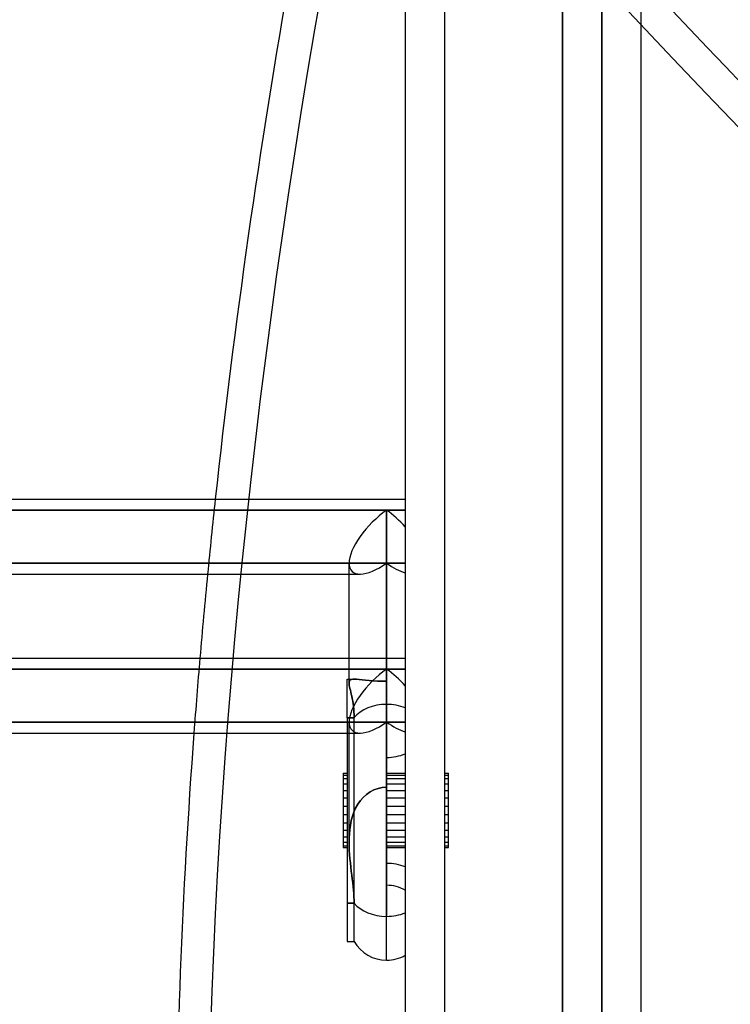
# Model space of a CAD drawing. Header units: millimetres. Extents: x -130 to 54, y -185 to 185.
# Tile 20 of 78: x -10 to 8, y -109 to -84. Entities that reach past the tile are written whole.
import ezdxf

# ---------------------------------------------------------------- set-up
doc = ezdxf.new("R2010")
doc.units = ezdxf.units.MM
doc.layers.add('MAIN-1', color=7, linetype='Continuous')
doc.layers.add('MAIN-2', color=7, linetype='Continuous')

msp = doc.modelspace()

# ---------------------------------------------------------------- linework, layer by layer
at = {"layer": 'MAIN-1'}
for p, q in [((0, 165), (0, -165)), ((6, -165), (6, 165)), ((-11.212, -95.81), (0, -95.81)), ((-0.476, -96.089), (-11.215, -96.089)), ((0, -96.089), (-0.476, -96.089)), ((-0.476, -96.089), (-0.476, -101.028)), ((-1.429, -100.487), (-1.429, -97.436)), ((-37.447, -97.715), (-1.429, -97.715)), ((-11.212, -99.851), (-1.429, -99.851)), ((-1.429, -100.13), (-11.213, -100.13)), ((-1.476, -101.365), (-1.476, -100.388)), ((-1.476, -100.388), (-1.429, -100.388)), ((-1.429, -100.487), (-1.427, -100.516)), ((-1.427, -100.516), (-1.423, -100.548)), ((-1.423, -100.548), (-1.416, -100.584)), ((-1.416, -100.584), (-1.407, -100.624)), ((-1.407, -100.624), (-1.396, -100.668)), ((-1.396, -100.668), (-1.384, -100.716)), ((-1.384, -100.716), (-1.372, -100.767)), ((-1.372, -100.767), (-1.36, -100.822)), ((-1.36, -100.822), (-1.348, -100.88)), ((-1.348, -100.88), (-1.336, -100.942)), ((-1.336, -100.942), (-1.326, -101.006)), ((-1.326, -101.006), (-1.317, -101.073)), ((-1.317, -101.073), (-1.31, -101.143)), ((-1.31, -101.143), (-1.305, -101.215)), ((-0.476, -107.532), (-0.476, -101.028)), ((-1.301, -101.365), (-1.476, -101.365)), ((-1.476, -101.365), (-1.476, -107.056)), ((-1.305, -101.215), (-1.302, -101.289)), ((-1.302, -101.289), (-1.301, -101.365)), ((-1.301, -107.056), (-1.301, -101.365)), ((-37.447, -101.756), (-1.476, -101.756)), ((-1.576, -102.775), (-1.476, -102.775)), ((-1.576, -102.775), (-1.576, -103.048)), ((-0.476, -102.775), (-0.476, -103.134)), ((-1.576, -103.048), (-1.476, -103.048)), ((-1.576, -103.048), (-1.576, -103.829)), ((-1.576, -103.829), (-1.476, -103.829)), ((-1.576, -103.829), (-1.576, -104.528)), ((-1.576, -104.528), (-1.476, -104.528)), ((-1.576, -104.528), (-1.576, -104.621)), ((-1.576, -104.621), (-1.476, -104.621)), ((-1.476, -107.056), (-1.301, -107.056))]:
    msp.add_line(p, q, dxfattribs=at)
for start, end in [(210.0001, 270), (270, 299.9999)]:
    msp.add_arc((-0.476, -106.579), 0.953, start, end, dxfattribs=at)
for centre, major_axis, ratio, start_param, end_param in [((71.799, -50.948), (-51.873, -121.467), 0.475528, -1.229258, -1.000095), ((-0.476, -96.762), (0.88, 0.88), 0.414214, 1.178097, 2.748894), ((-0.476, -96.762), (-0.88, 0.88), 0.414214, -1.701696, -1.178097), ((71.799, -50.948), (-51.873, -121.467), 0.475528, -0.983554, -0.964872), ((-0.476, -101.701), (-0.953, 0), 0.707107, -1.570796, -0.523599), ((-0.476, -101.701), (-0.953, 0), 0.707107, -2.094395, -1.570796), ((71.799, -50.948), (-51.873, -121.467), 0.475528, -0.948084, -0.839056)]:
    msp.add_ellipse(centre, major_axis=major_axis, ratio=ratio, start_param=start_param, end_param=end_param, dxfattribs=at)
at = {"layer": 'MAIN-2'}
for p, q in [((1, 164), (1, -164)), ((4, 0), (4, -127)), ((5, 0), (5, -128)), ((4, -127), (4, 0)), ((5, -128), (5, 0)), ((-11.215, -96.089), (-0.476, -96.089)), ((-0.476, -96.089), (0, -96.089)), ((-0.476, -101.028), (-0.476, -96.089)), ((-0.476, -97.436), (-11.213, -97.436)), ((-11.213, -97.436), (-0.476, -97.436)), ((-1.429, -100.487), (-1.429, -97.436)), ((0, -97.436), (-0.476, -97.436)), ((-0.476, -97.436), (0, -97.436)), ((-0.476, -100.44), (-0.476, -97.436)), ((-0.476, -97.436), (-0.476, -100.44)), ((-1.429, -97.715), (-1.149, -97.715)), ((-1.429, -99.851), (0, -99.851)), ((-11.213, -100.13), (-0.476, -100.13)), ((-0.476, -100.13), (-1.429, -100.13)), ((0, -100.13), (-0.476, -100.13)), ((-0.476, -100.13), (-0.476, -102.775)), ((-0.476, -100.13), (0, -100.13)), ((-0.476, -103.134), (-0.476, -100.13)), ((-1.476, -100.388), (-1.287, -100.388)), ((-1.429, -100.388), (-1.287, -100.388)), ((-1.33, -100.39), (-1.364, -100.396)), ((-1.364, -100.396), (-1.33, -100.39)), ((-1.288, -100.388), (-1.33, -100.39)), ((-1.33, -100.39), (-1.288, -100.388)), ((-1.237, -100.39), (-1.288, -100.388)), ((-1.288, -100.388), (-1.237, -100.39)), ((-1.172, -100.395), (-1.237, -100.39)), ((-1.237, -100.39), (-1.172, -100.395)), ((-1.427, -100.461), (-1.429, -100.487)), ((-1.429, -100.487), (-1.427, -100.461)), ((-1.427, -100.516), (-1.429, -100.487)), ((-1.421, -100.44), (-1.427, -100.461)), ((-1.427, -100.461), (-1.421, -100.44)), ((-1.423, -100.548), (-1.427, -100.516)), ((-1.416, -100.584), (-1.423, -100.548)), ((-1.409, -100.421), (-1.421, -100.44)), ((-1.421, -100.44), (-1.409, -100.421)), ((-1.407, -100.624), (-1.416, -100.584)), ((-1.39, -100.406), (-1.409, -100.421)), ((-1.409, -100.421), (-1.39, -100.406)), ((-1.396, -100.668), (-1.407, -100.624)), ((-1.364, -100.396), (-1.39, -100.406)), ((-1.39, -100.406), (-1.364, -100.396)), ((-1.097, -100.402), (-1.172, -100.395)), ((-1.172, -100.395), (-1.097, -100.402)), ((-1.016, -100.41), (-1.097, -100.402)), ((-1.097, -100.402), (-1.016, -100.41)), ((-0.922, -100.419), (-1.016, -100.41)), ((-1.016, -100.41), (-0.922, -100.419)), ((-0.818, -100.428), (-0.922, -100.419)), ((-0.922, -100.419), (-0.818, -100.428)), ((-0.706, -100.434), (-0.818, -100.428)), ((-0.818, -100.428), (-0.706, -100.434)), ((-0.591, -100.439), (-0.706, -100.434)), ((-0.706, -100.434), (-0.591, -100.439)), ((-0.476, -100.44), (-0.591, -100.439)), ((-0.591, -100.439), (-0.476, -100.44)), ((-0.476, -102.375), (-0.476, -100.44)), ((-1.384, -100.716), (-1.396, -100.668)), ((-1.372, -100.767), (-1.384, -100.716)), ((-1.36, -100.822), (-1.372, -100.767)), ((-1.348, -100.88), (-1.36, -100.822)), ((-1.336, -100.942), (-1.348, -100.88)), ((-1.326, -101.006), (-1.336, -100.942)), ((-1.317, -101.073), (-1.326, -101.006)), ((-1.31, -101.143), (-1.317, -101.073)), ((-1.305, -101.215), (-1.31, -101.143)), ((-0.476, -107.532), (-0.476, -101.028)), ((-1.476, -101.365), (-1.301, -101.365)), ((-1.302, -101.289), (-1.305, -101.215)), ((-1.301, -101.365), (-1.302, -101.289)), ((-1.301, -107.056), (-1.301, -101.365)), ((-11.215, -101.477), (-0.476, -101.477)), ((-0.476, -101.477), (-11.215, -101.477)), ((-1.429, -104.528), (-1.429, -101.477)), ((-1.429, -104.528), (-1.429, -101.477)), ((-0.476, -101.477), (0, -101.477)), ((-0.476, -106.416), (-0.476, -101.477)), ((0, -101.477), (-0.476, -101.477)), ((-0.476, -101.477), (-0.476, -106.416)), ((-1.476, -101.756), (-1.149, -101.756)), ((-0.476, -102.375), (-0.476, -105.627)), ((-1.576, -102.823), (-1.476, -102.823)), ((-0.476, -102.775), (0, -102.775)), ((-0.476, -102.823), (0, -102.823)), ((1, -102.775), (1.1, -102.775)), ((1, -102.823), (1.1, -102.823)), ((1.1, -103.048), (1.1, -102.775)), ((-1.576, -102.915), (-1.476, -102.915)), ((-0.692, -103.165), (-0.584, -103.142)), ((-0.584, -103.142), (-0.692, -103.165)), ((-0.584, -103.142), (-0.476, -103.134)), ((-0.476, -103.134), (-0.584, -103.142)), ((-0.476, -102.915), (0, -102.915)), ((-0.476, -103.048), (0, -103.048)), ((1, -102.915), (1.1, -102.915)), ((1, -103.048), (1.1, -103.048)), ((1.1, -103.829), (1.1, -103.048)), ((-1.576, -103.215), (-1.476, -103.215)), ((-1.141, -103.473), (-1.069, -103.391)), ((-1.069, -103.391), (-1.141, -103.473)), ((-1.069, -103.391), (-0.988, -103.318)), ((-0.988, -103.318), (-1.069, -103.391)), ((-0.988, -103.318), (-0.897, -103.254)), ((-0.897, -103.254), (-0.988, -103.318)), ((-0.897, -103.254), (-0.798, -103.202)), ((-0.798, -103.202), (-0.897, -103.254)), ((-0.798, -103.202), (-0.692, -103.165)), ((-0.692, -103.165), (-0.798, -103.202)), ((-0.476, -103.215), (0, -103.215)), ((1, -103.215), (1.1, -103.215)), ((-1.576, -103.407), (-1.476, -103.407)), ((-1.576, -103.615), (-1.476, -103.615)), ((-1.262, -103.668), (-1.207, -103.568)), ((-1.207, -103.568), (-1.262, -103.668)), ((-1.207, -103.568), (-1.141, -103.473)), ((-1.141, -103.473), (-1.207, -103.568)), ((-0.476, -103.407), (0, -103.407)), ((-0.476, -103.615), (0, -103.615)), ((1, -103.407), (1.1, -103.407)), ((1, -103.615), (1.1, -103.615)), ((-1.372, -103.982), (-1.342, -103.872)), ((-1.342, -103.872), (-1.372, -103.982)), ((-1.342, -103.872), (-1.305, -103.767)), ((-1.305, -103.767), (-1.342, -103.872)), ((-1.305, -103.767), (-1.262, -103.668)), ((-1.262, -103.668), (-1.305, -103.767)), ((-0.476, -103.829), (0, -103.829)), ((1, -103.829), (1.1, -103.829)), ((1.1, -104.528), (1.1, -103.829)), ((-1.576, -104.037), (-1.476, -104.037)), ((-1.411, -104.208), (-1.395, -104.095)), ((-1.395, -104.095), (-1.411, -104.208)), ((-1.395, -104.095), (-1.372, -103.982)), ((-1.372, -103.982), (-1.395, -104.095)), ((-0.476, -104.037), (0, -104.037)), ((1, -104.037), (1.1, -104.037)), ((-1.576, -104.229), (-1.476, -104.229)), ((-1.576, -104.395), (-1.476, -104.395)), ((-1.427, -104.423), (-1.422, -104.318)), ((-1.422, -104.318), (-1.427, -104.423)), ((-1.422, -104.318), (-1.411, -104.208)), ((-1.411, -104.208), (-1.422, -104.318)), ((-0.476, -104.229), (0, -104.229)), ((-0.476, -104.395), (0, -104.395)), ((1, -104.229), (1.1, -104.229)), ((1, -104.395), (1.1, -104.395)), ((-1.576, -104.621), (-1.576, -104.668)), ((-1.429, -104.528), (-1.427, -104.423)), ((-1.427, -104.423), (-1.429, -104.528)), ((-1.427, -104.635), (-1.429, -104.528)), ((-1.429, -104.528), (-1.427, -104.635)), ((-1.423, -104.742), (-1.427, -104.635)), ((-1.427, -104.635), (-1.423, -104.742)), ((-0.476, -104.528), (0, -104.528)), ((-0.476, -104.621), (0, -104.621)), ((1, -104.528), (1.1, -104.528)), ((1, -104.621), (1.1, -104.621)), ((1.1, -104.621), (1.1, -104.528)), ((1.1, -104.668), (1.1, -104.621)), ((-1.576, -104.668), (-1.476, -104.668)), ((-1.416, -104.848), (-1.423, -104.742)), ((-1.423, -104.742), (-1.416, -104.848)), ((-1.407, -104.954), (-1.416, -104.848)), ((-1.416, -104.848), (-1.407, -104.954)), ((-0.476, -104.668), (0, -104.668)), ((1, -104.668), (1.1, -104.668)), ((-1.396, -105.059), (-1.407, -104.954)), ((-1.407, -104.954), (-1.396, -105.059)), ((-1.384, -105.163), (-1.396, -105.059)), ((-1.396, -105.059), (-1.384, -105.163)), ((-1.372, -105.266), (-1.384, -105.163)), ((-1.384, -105.163), (-1.372, -105.266)), ((-1.36, -105.366), (-1.372, -105.266)), ((-1.372, -105.266), (-1.36, -105.366)), ((-1.348, -105.465), (-1.36, -105.366)), ((-1.36, -105.366), (-1.348, -105.465)), ((-1.336, -105.562), (-1.348, -105.465)), ((-1.348, -105.465), (-1.336, -105.562)), ((-1.326, -105.655), (-1.336, -105.562)), ((-1.336, -105.562), (-1.326, -105.655)), ((-1.317, -105.747), (-1.326, -105.655)), ((-1.326, -105.655), (-1.317, -105.747)), ((-1.31, -105.835), (-1.317, -105.747)), ((-1.317, -105.747), (-1.31, -105.835)), ((-1.305, -105.92), (-1.31, -105.835)), ((-1.31, -105.835), (-1.305, -105.92)), ((-1.476, -106.079), (-1.301, -106.079)), ((-1.301, -106.079), (-1.476, -106.079)), ((-1.302, -106.001), (-1.305, -105.92)), ((-1.305, -105.92), (-1.302, -106.001)), ((-1.301, -106.079), (-1.302, -106.001)), ((-1.302, -106.001), (-1.301, -106.079)), ((-1.301, -107.056), (-1.301, -106.079)), ((-0.476, -107.532), (-0.476, -106.416)), ((-1.476, -107.056), (-1.301, -107.056))]:
    msp.add_line(p, q, dxfattribs=at)
for start, end in [(60, 90), (60, 90), (210.0001, 270), (270, 299.9999)]:
    msp.add_arc((-0.476, -106.579), 0.953, start, end, dxfattribs=at)
for centre, major_axis, ratio, start_param, end_param in [((72.608, -51.294), (51.873, 121.467), 0.475528, 1.736483, 2.302536), ((24.405, 30.996), (-63.544, 148.798), 0.475528, 2.103294, 2.716411), ((23.595, 30.996), (-63.544, -148.798), 0.475528, 0.481015, 1.038298), ((24.405, 30.651), (63.544, 148.798), 0.475528, -2.669369, -2.103294), ((23.595, 30.651), (63.544, -148.798), 0.475528, -0.999267, -0.425182), ((71.799, -50.948), (-51.873, -121.467), 0.475528, -1.000095, -0.983554), ((-0.476, -96.762), (0.88, 0.88), 0.414214, 1.178097, 2.748894), ((-0.476, -96.762), (-0.88, 0.88), 0.414214, -1.701696, -1.178097), ((-0.476, -96.762), (0.88, 0.88), 0.414214, 2.748894, 3.545744), ((-0.476, -96.762), (0.88, 0.88), 0.414214, 2.748894, 3.545744), ((-0.476, -96.762), (0.88, 0.88), 0.414214, -2.737442, -1.963495), ((-0.476, -96.762), (0.88, 0.88), 0.414214, -2.737442, -1.963495), ((-0.476, -96.762), (-0.88, 0.88), 0.414214, 1.963495, 2.487094), ((-0.476, -96.762), (-0.88, 0.88), 0.414214, 1.963495, 2.487094), ((71.799, -50.948), (-51.873, -121.467), 0.475528, -0.964872, -0.948084), ((-0.476, -100.803), (0.88, 0.88), 0.414214, 1.178097, 2.748894), ((-0.476, -100.803), (0.88, 0.88), 0.414214, 1.178097, 2.748894), ((-0.476, -100.803), (-0.88, 0.88), 0.414214, -1.701696, -1.178097), ((-0.476, -100.803), (-0.88, 0.88), 0.414214, -1.701696, -1.178097), ((-0.476, -101.701), (-0.953, 0), 0.707107, -1.570796, -0.523599), ((-0.476, -101.701), (-0.953, 0), 0.707107, -2.094395, -1.570796), ((-0.476, -100.803), (0.88, 0.88), 0.414214, 2.748894, 3.545744), ((-0.476, -100.803), (0.88, 0.88), 0.414214, 2.748894, 3.545744), ((-0.476, -100.803), (0.88, 0.88), 0.414214, -2.737442, -1.963495), ((-0.476, -100.803), (0.88, 0.88), 0.414214, -2.737442, -1.963495), ((-0.476, -100.803), (-0.88, 0.88), 0.414214, 1.963495, 2.487094), ((-0.476, -100.803), (-0.88, 0.88), 0.414214, 1.963495, 2.487094), ((-0.476, -101.701), (-0.953, 0), 0.707107, 1.570796, 2.094395), ((-0.476, -101.701), (-0.953, 0), 0.707107, 1.570796, 2.094395), ((-0.476, -105.743), (-0.953, 0), 0.707107, -2.094395, -1.570796), ((-0.476, -105.743), (-0.953, 0), 0.707107, -2.094395, -1.570796), ((-0.476, -105.743), (-0.953, 0), 0.707107, 0.523599, 1.570796), ((-0.476, -105.743), (-0.953, 0), 0.707107, 0.523599, 1.570796), ((-0.476, -105.743), (-0.953, 0), 0.707107, 1.570796, 2.094395), ((-0.476, -105.743), (-0.953, 0), 0.707107, 1.570796, 2.094395)]:
    msp.add_ellipse(centre, major_axis=major_axis, ratio=ratio, start_param=start_param, end_param=end_param, dxfattribs=at)

doc.saveas('drawing.dxf')
